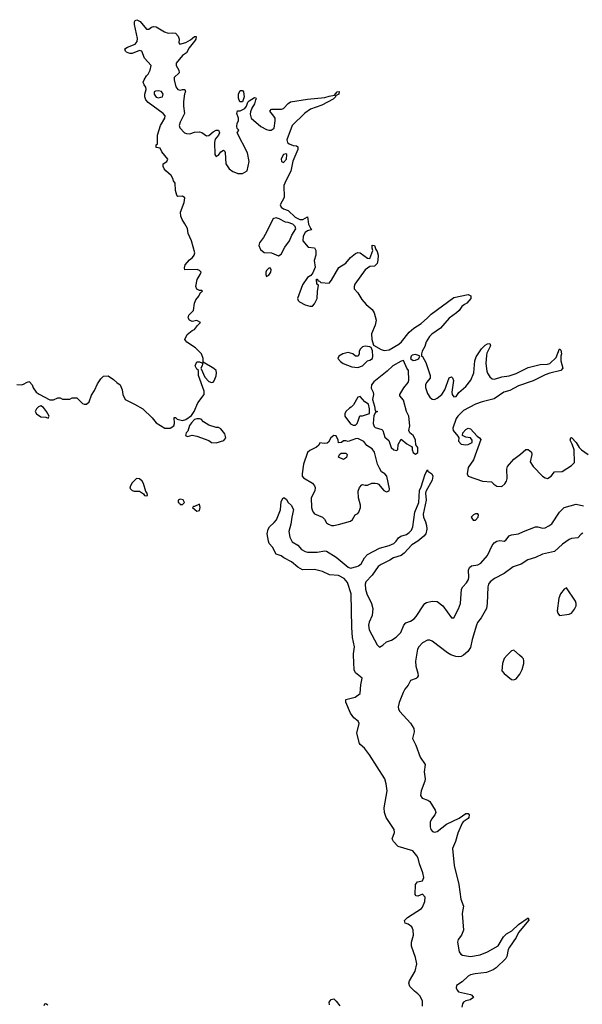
# Model space of a CAD drawing. Header units: inches. Extents: x 2396598 to 2566999, y 262085 to 451979.
# Tile 147 of 256: x 2471393 to 2476081, y 377093 to 385291. Entities that reach past the tile are written whole.
import ezdxf

# ---------------------------------------------------------------- set-up
doc = ezdxf.new("R2010")
doc.units = ezdxf.units.IN
doc.header["$MEASUREMENT"] = 0
doc.layers.add('C4377', color=7, linetype='Continuous')
doc.layers.add('C4378', color=7, linetype='Continuous')

msp = doc.modelspace()

# ---------------------------------------------------------------- linework, layer by layer
at = {"layer": 'C4377', "color": 5}
for points, elevation in [([(2474750, 377078), (2474750, 377119), (2474730, 377160.7), (2474710, 377181.6), (2474681.5, 377201.5), (2474642.2, 377242.2), (2474634.8, 377270), (2474640.2, 377290), (2474688.7, 377370), (2474700.7, 377430), (2474690, 377482.9), (2474657.1, 377577.1), (2474657.6, 377610), (2474672.7, 377670), (2474670.6, 377710), (2474658.9, 377738.9), (2474630, 377761.2), (2474603.7, 377770), (2474598.7, 377790), (2474624.7, 377815.3), (2474739.7, 377890), (2474750, 377903.1), (2474768, 377950), (2474770, 377986), (2474750, 378009.2), (2474710, 377993.2), (2474697.2, 377997.2), (2474687.8, 378007.8), (2474690, 378091.3), (2474707.5, 378112.5), (2474750, 378121), (2474758.7, 378150), (2474752.1, 378187.9), (2474724.1, 378264.1), (2474713.1, 378310), (2474702.3, 378330), (2474667.6, 378370), (2474547.2, 378407.2), (2474506, 378450), (2474495.5, 378470), (2474516.1, 378523.9), (2474511.8, 378550), (2474447.5, 378647.5), (2474432.6, 378690), (2474430.5, 378730), (2474454, 378870), (2474446.3, 378930), (2474435.8, 378970), (2474306.6, 379170), (2474265.3, 379225.3), (2474230, 379255.1), (2474224.7, 379264.7), (2474202.9, 379350), (2474222, 379430), (2474212.3, 379450), (2474177.5, 379477.5), (2474150, 379516), (2474109.6, 379610), (2474110, 379630.8), (2474188, 379650), (2474230, 379682), (2474234, 379754), (2474246.6, 379810), (2474192.1, 379852.1), (2474178.4, 379878.4), (2474173.7, 380000)], 20), ([(2474698.8, 380000), (2474689.4, 379950), (2474692.7, 379910), (2474710.2, 379850), (2474711.7, 379828.3), (2474705.7, 379814.3), (2474695.1, 379804.9), (2474649.1, 379790), (2474629.3, 379750), (2474602.9, 379717.1), (2474588.1, 379690), (2474553.9, 379606.1), (2474546.4, 379570), (2474549.5, 379550), (2474559, 379530), (2474650, 379433.4), (2474675.6, 379390), (2474679.2, 379360.8), (2474665.1, 379305.1), (2474693, 379250), (2474730.5, 379150), (2474771.5, 379090), (2474762.9, 379030), (2474770.2, 378970), (2474768.4, 378950), (2474738, 378870), (2474732, 378832), (2474745.5, 378810), (2474793.7, 378793.7), (2474810, 378782), (2474853.6, 378710), (2474860.8, 378690), (2474851.4, 378670), (2474824.2, 378635.8), (2474814, 378610), (2474812.5, 378570), (2474817.5, 378550), (2474831.9, 378531.9), (2474850, 378527.5), (2474870, 378532.5), (2474950, 378594.2), (2475055.7, 378644.3), (2475110, 378681.1), (2475130, 378681.6), (2475137.2, 378670), (2475136.3, 378650), (2475130, 378641.3), (2475087.2, 378612.8), (2475079.5, 378600.5), (2475042.7, 378517.3), (2475024.5, 378450), (2474998.9, 378390), (2475012.7, 378250), (2475051.7, 378090), (2475068, 377970), (2475090.3, 377910), (2475078.6, 377850), (2475090.3, 377709.7), (2475074, 377670), (2475046.7, 377633.3), (2475041.6, 377610), (2475054.4, 377530), (2475068, 377510), (2475083.5, 377503.5), (2475150, 377492.7), (2475230, 377504.1), (2475290, 377529.6), (2475378.9, 377581.1), (2475424.9, 377655.1), (2475450, 377681.4), (2475493.7, 377706.3), (2475550, 377757.3), (2475630, 377812.2), (2475633.8, 377793.8), (2475548, 377692), (2475528.4, 377650), (2475473, 377570), (2475462.1, 377550), (2475452.4, 377490), (2475444.2, 377475.8), (2475363.9, 377396.1), (2475339.1, 377380.9), (2475281.3, 377358.7), (2475188.1, 377348.1), (2475150, 377339), (2475130, 377328.5), (2475078.7, 377281.3), (2475033.1, 377250), (2475028.2, 377230), (2475037.4, 377210), (2475050, 377197.4), (2475150, 377174.9), (2475160.5, 377170), (2475172.7, 377150), (2475144.9, 377130), (2475110, 377121.1), (2475090, 377110.8), (2475082.1, 377097.9), (2475077.8, 377070)], 20), ([(2475091, 380000), (2475090, 379999.1), (2475070, 379989.1), (2475050, 379985.7), (2475027.8, 379987.8), (2474994.3, 380000)], 20), ([(2475455.1, 380000), (2475430, 379973.3), (2475415.8, 379930), (2475410.7, 379870.7), (2475430, 379846.8), (2475490, 379798.8), (2475510, 379794.8), (2475530, 379804), (2475559.3, 379840.7), (2475579.7, 379880.3), (2475592, 379930), (2475592.3, 379952.3), (2475589.2, 379969.2), (2475580.2, 379980.2), (2475557.7, 380000)], 40), ([(2471595.5, 377084.5), (2471602.5, 377097.5), (2471610, 377100.7), (2471626, 377090)], 20), ([(2473972.8, 377090), (2473971.8, 377110), (2473986.6, 377133.4), (2474010, 377137.6), (2474030, 377120.4), (2474059.7, 377079.7)], 20)]:
    msp.add_lwpolyline(points, dxfattribs=dict(at, elevation=elevation))
at = {"layer": 'C4378', "color": 5}
for points, elevation in [([(2471370, 382254), (2471410, 382252), (2471430, 382258), (2471450, 382271.3), (2471470, 382278), (2471475.3, 382275.3), (2471498, 382250), (2471506.4, 382226.4), (2471531.3, 382190), (2471553.7, 382173.7), (2471644.9, 382124.9), (2471673.6, 382126.4), (2471710, 382142), (2471730, 382142), (2471750, 382132), (2471810, 382132), (2471830, 382142), (2471870, 382142), (2471916.9, 382096.9), (2471930, 382091.3), (2471950, 382091), (2471971.4, 382108.6), (2471990, 382166), (2472015.6, 382204.4), (2472040.7, 382259.3), (2472070, 382302), (2472090, 382322), (2472130, 382324.7), (2472175.3, 382295.3), (2472202, 382270), (2472230.9, 382250.9), (2472246.8, 382210), (2472252, 382170), (2472272, 382130), (2472350, 382091), (2472418, 382050), (2472495.9, 381975.9), (2472530, 381936), (2472602, 381890), (2472646, 381890), (2472677.2, 381910), (2472682.7, 381930), (2472680.4, 381979.6), (2472690, 381978), (2472704.5, 381964.5), (2472750, 381954.9), (2472776.6, 381963.4), (2472823, 381997), (2472847.3, 382030), (2472878, 382102), (2472929, 382170), (2472930, 382198), (2472882.9, 382330), (2472882, 382370), (2472870, 382382), (2472855.3, 382410), (2472870, 382442), (2472890, 382442), (2472910, 382434), (2472918, 382438), (2472912, 382410), (2472902, 382390), (2472903.6, 382383.6), (2472935.6, 382315.6), (2472970, 382279.1), (2472990, 382270.7), (2473005.6, 382274.4), (2473014.5, 382285.5), (2473030, 382324.7), (2473033.3, 382350), (2473029.3, 382370), (2473010, 382386.6), (2472920.4, 382440.4), (2472922, 382470), (2472908.4, 382508.4), (2472858.6, 382558.6), (2472785.6, 382605.6), (2472769.3, 382629.3), (2472789.3, 382670), (2472830, 382702.8), (2472850, 382711.3), (2472873.6, 382746.4), (2472898, 382770), (2472870, 382788), (2472830, 382779), (2472809, 382790), (2472795.3, 382810), (2472802, 382830), (2472841.2, 382870), (2472849.6, 382930.4), (2472861.6, 382958.4), (2472885.2, 382990), (2472900.2, 383019.8), (2472915.3, 383030), (2472910, 383035.3), (2472890, 383035.3), (2472870, 383048.7), (2472860.9, 383070), (2472871.4, 383128.6), (2472897.2, 383170), (2472904, 383190), (2472890, 383204), (2472871.3, 383211.3), (2472770, 383209.3), (2472765.1, 383225.1), (2472772.7, 383250), (2472807.9, 383292.1), (2472832.7, 383310), (2472846, 383330), (2472851.5, 383350), (2472824.5, 383450), (2472796.9, 383510), (2472790, 383553.2), (2472770, 383592.7), (2472746.2, 383626.2), (2472734.3, 383654.3), (2472732.8, 383690), (2472763.7, 383770), (2472768.7, 383808.7), (2472750, 383822), (2472710, 383819), (2472701.2, 383830), (2472692.3, 383870), (2472688.7, 383930), (2472674, 383950), (2472668.7, 383970), (2472654.2, 383994.2), (2472610, 384034), (2472597.2, 384050), (2472589.2, 384070), (2472589, 384091), (2472618, 384110), (2472628, 384130), (2472578, 384190), (2472562, 384222), (2472530, 384226), (2472528.9, 384228.9), (2472529, 384250), (2472542, 384258), (2472541.2, 384330), (2472566, 384410), (2472602.7, 384470), (2472605.2, 384490), (2472589.3, 384510), (2472462.6, 384602.6), (2472444.8, 384624.8), (2472436.3, 384650), (2472436.3, 384670), (2472447.3, 384710), (2472443.7, 384730), (2472429.4, 384750), (2472422.7, 384770), (2472429.2, 384790), (2472450, 384824.7), (2472462.7, 384837.3), (2472479, 384870), (2472488, 384910), (2472432, 384972), (2472409.3, 385029.3), (2472390, 385036), (2472330, 385009), (2472310, 385009.2), (2472282, 385022), (2472274, 385030), (2472269.1, 385049.1), (2472290, 385062), (2472353.6, 385086.4), (2472372.7, 385110), (2472374.5, 385134.5), (2472349.3, 385250.7), (2472350, 385274), (2472355.3, 385284.7), (2472368.9, 385291.1), (2472395.9, 385275.9), (2472450, 385211.3), (2472470, 385211), (2472491.6, 385228.4), (2472506.6, 385233.4), (2472530, 385233), (2472598, 385190), (2472630, 385179.1), (2472670, 385182.8), (2472690, 385178), (2472713.8, 385153.8), (2472721.6, 385130), (2472718, 385098), (2472727.3, 385087.3), (2472777.4, 385102.6), (2472815.8, 385124.2), (2472850, 385151.8), (2472862, 385150), (2472859.5, 385130), (2472850, 385112.7), (2472804.4, 385055.6), (2472783.5, 385016.5), (2472750, 384993.2), (2472696, 384930), (2472696, 384910), (2472718.8, 384870), (2472721, 384850), (2472681, 384810), (2472680.7, 384790), (2472693.4, 384733.4), (2472710, 384711), (2472730, 384704.7), (2472750, 384711), (2472770, 384711), (2472774.8, 384690), (2472766.4, 384673.6), (2472758, 384610), (2472756.3, 384570), (2472766.8, 384510), (2472730, 384438), (2472722.8, 384410), (2472726, 384390), (2472766, 384350), (2472782.5, 384342.5), (2472810, 384340.7), (2472850, 384353.4), (2472890, 384357.3), (2472910.7, 384350.7), (2472950, 384322.8), (2472970, 384326), (2473003.5, 384356.5), (2473030, 384370.7), (2473050, 384371.3), (2473056.3, 384350), (2473050.6, 384330), (2473022.8, 384297.2), (2473015.5, 384270), (2473018, 384170), (2473030, 384152), (2473050, 384162), (2473068, 384190), (2473090, 384204.7), (2473099.8, 384199.8), (2473105.4, 384185.4), (2473111, 384090), (2473138, 384050), (2473170, 384026), (2473190, 384018), (2473210, 384011.3), (2473250, 384011.3), (2473288.4, 384031.6), (2473306, 384110), (2473290, 384184), (2473206, 384350), (2473218, 384370), (2473204.7, 384384.7), (2473202.7, 384402.7), (2473206, 384430), (2473216, 384450), (2473216, 384470), (2473202, 384510), (2473208.4, 384531.6), (2473230, 384532), (2473270, 384552), (2473282, 384570), (2473294.6, 384605.4), (2473304.7, 384615.3), (2473350, 384642), (2473359.6, 384639.6), (2473362, 384630), (2473356.9, 384623.1), (2473350.5, 384589.5), (2473326.4, 384553.6), (2473316.8, 384523.2), (2473314.4, 384505.6), (2473322.8, 384470), (2473401.2, 384401.2), (2473450, 384377.1), (2473470, 384370.6), (2473489.3, 384370.7), (2473511.8, 384388.2), (2473522.7, 384450), (2473520.9, 384470), (2473510, 384489), (2473476, 384530), (2473490, 384546.8), (2473574.3, 384545.7), (2473590, 384550.6), (2473630, 384594), (2473650, 384606.8), (2473790, 384630.5), (2473935.4, 384644.6), (2473970, 384655.8), (2474016.4, 384663.6), (2474038, 384690), (2474054.4, 384694.4), (2474050.7, 384670), (2474023.6, 384656.4), (2474024.7, 384650), (2474006, 384630), (2473910, 384578.3), (2473814.9, 384545.1), (2473768, 384512), (2473664.4, 384410), (2473617.3, 384290), (2473624, 384270), (2473637.5, 384257.5), (2473670, 384244), (2473699.8, 384239.8), (2473710, 384232), (2473710.7, 384210), (2473667.5, 384112.5), (2473652.7, 384030), (2473610.4, 383950), (2473594.4, 383910), (2473596, 383810), (2473562.8, 383750), (2473571.3, 383730), (2473590, 383716), (2473630, 383702.8), (2473686.9, 383646.9), (2473726.2, 383626.2), (2473752, 383628), (2473791.1, 383651.1), (2473800.5, 383590), (2473816.3, 383556.3), (2473824.7, 383550), (2473818, 383542), (2473790, 383533.2), (2473770, 383519), (2473754, 383490), (2473750.9, 383450.9), (2473796.9, 383396.9), (2473850, 383391.3), (2473860.7, 383370), (2473859.1, 383330), (2473847.5, 383287.5), (2473856, 383230), (2473835.3, 383184.7), (2473818.8, 383161.2), (2473790, 383144), (2473750, 383084), (2473706.4, 382970), (2473712.7, 382952.7), (2473723.1, 382943.1), (2473770, 382916.3), (2473810, 382906.8), (2473832.7, 382907.3), (2473850, 382924.7), (2473871.8, 382970), (2473872.9, 383027.1), (2473882, 383082), (2473869, 383090), (2473866, 383130), (2473874, 383130), (2473878, 383118), (2473890, 383114), (2473902, 383102), (2473970, 383098), (2473990, 383122), (2474052.9, 383227.1), (2474110, 383262.8), (2474148.2, 383311.8), (2474190, 383345.5), (2474210, 383354), (2474230.6, 383350.6), (2474290, 383304.7), (2474310, 383302), (2474335.3, 383370), (2474329, 383390), (2474330, 383414), (2474350, 383411), (2474358.8, 383378.8), (2474370, 383362), (2474380.7, 383330), (2474378, 383290), (2474370, 383262), (2474350, 383239), (2474310, 383235.3), (2474270, 383209.2), (2474184.9, 383090), (2474178.8, 383070), (2474181, 383050), (2474210, 383016), (2474242.3, 382962.3), (2474278.5, 382918.5), (2474330, 382877.1), (2474346.8, 382850), (2474362.8, 382790), (2474353.2, 382746.8), (2474325.4, 382674.6), (2474327.1, 382627.1), (2474342, 382582), (2474405.8, 382545.8), (2474430, 382537.3), (2474470, 382543.7), (2474550.6, 382589.4), (2474572.8, 382610), (2474638, 382690), (2474676.1, 382723.9), (2474737.1, 382762.9), (2474791.2, 382808.8), (2474820.1, 382839.9), (2475010, 382977.3), (2475130, 383002), (2475152.7, 382992.7), (2475150.8, 382970), (2475118.8, 382930), (2475099.3, 382920.7), (2475077.6, 382902.4), (2475054.9, 382870), (2475033, 382850), (2474970, 382806), (2474897.8, 382722.2), (2474827.6, 382672.4), (2474807.6, 382652.4), (2474780.3, 382610), (2474768.4, 382570), (2474747.4, 382530), (2474740.4, 382510), (2474742, 382490), (2474750, 382488.2), (2474778, 382438), (2474814.2, 382330), (2474812.7, 382307.3), (2474782.2, 382270), (2474773, 382250), (2474773, 382230), (2474790, 382178.4), (2474810, 382148.5), (2474830.3, 382130.3), (2474850, 382128.4), (2474870, 382138.9), (2474910, 382171.3), (2474935.2, 382210), (2474969.8, 382310.2), (2474990, 382318), (2474998, 382310), (2475006.9, 382286.9), (2474993.7, 382190), (2474996.5, 382170), (2475010, 382150.3), (2475030, 382154.3), (2475052.3, 382187.7), (2475110, 382238.5), (2475150.8, 382290), (2475176.5, 382350), (2475185.4, 382450), (2475196.4, 382483.6), (2475240.7, 382550), (2475270, 382580.4), (2475290, 382592.2), (2475310, 382594), (2475314.4, 382574.4), (2475285.9, 382514.1), (2475282.6, 382497.4), (2475278, 382430), (2475285.5, 382365.5), (2475289.4, 382349.4), (2475310, 382316.5), (2475330, 382300.9), (2475350, 382296.9), (2475410, 382317.6), (2475470, 382327.2), (2475530, 382346.5), (2475630, 382394), (2475730, 382419.7), (2475790, 382422.4), (2475810, 382428.9), (2475862.3, 382477.7), (2475890, 382550.8), (2475901, 382541), (2475906.8, 382510), (2475900.7, 382490), (2475902.4, 382450), (2475917.3, 382390), (2475901, 382370), (2475810, 382348.7), (2475770, 382334.8), (2475670, 382284.8), (2475550, 382243.8), (2475477.3, 382202.7), (2475426, 382190), (2475345.1, 382134.9), (2475244.9, 382110), (2475190.4, 382090), (2475090, 382036.8), (2475042.4, 381990), (2475028.7, 381970), (2475003, 381890), (2475004.9, 381870), (2475044.5, 381824.5), (2475051.3, 381810), (2475050, 381782), (2475070, 381756), (2475111.1, 381751.1), (2475130, 381754.8), (2475162, 381770), (2475164, 381790), (2475150, 381808.7), (2475110, 381814), (2475082, 381830), (2475084, 381850), (2475110, 381878.8), (2475129.6, 381890.4), (2475150, 381884), (2475203.4, 381823.4), (2475224.7, 381810), (2475235.3, 381795.3), (2475173.4, 381626.6), (2475130, 381564), (2475121.6, 381510), (2475130, 381491), (2475248.1, 381448.1), (2475324.7, 381444.7), (2475343.5, 381423.5), (2475367.9, 381407.9), (2475410, 381404.9), (2475434.5, 381425.5), (2475449.5, 381450), (2475453.3, 381470), (2475451.7, 381548.3), (2475456.2, 381570), (2475510, 381632.7), (2475566.3, 381673.7), (2475610, 381713.4), (2475630, 381713.4), (2475657.3, 381690), (2475660.7, 381670), (2475646, 381610), (2475670.8, 381570), (2475750, 381490.8), (2475770, 381477.3), (2475790, 381470.7), (2475821.2, 381490), (2475850, 381526.8), (2475914, 381530), (2475990, 381578.8), (2476015.6, 381604.4), (2476013.2, 381710), (2475997.2, 381757.2), (2475978, 381790), (2475986, 381810), (2475990, 381811.3), (2476030, 381771.3), (2476054.8, 381730), (2476074.8, 381710), (2476130, 381671.3)], 40), ([(2474173.7, 380000), (2474173.3, 380010), (2474181.3, 380070), (2474167.1, 380147.1), (2474160.7, 380230), (2474155, 380510), (2474123.9, 380603.9), (2474097.5, 380637.5), (2474050, 380664.6), (2473973.2, 380670), (2473915.8, 380695.8), (2473850, 380714.5), (2473749.9, 380709.9), (2473710, 380734.2), (2473658.7, 380778.7), (2473594, 380810), (2473570, 380826.4), (2473530, 380841.7), (2473498.4, 380898.4), (2473471.8, 380930), (2473464.5, 380950), (2473454.5, 381010), (2473464.2, 381050), (2473474.7, 381070), (2473514.4, 381105.6), (2473531.8, 381128.2), (2473564.8, 381210), (2473570, 381281), (2473587.8, 381310), (2473598, 381310), (2473617, 381297), (2473630.6, 381270.6), (2473654.8, 381250), (2473673.2, 381213.2), (2473659.6, 381150), (2473652.9, 381090), (2473633.9, 381030), (2473642.3, 380982.3), (2473664.3, 380944.3), (2473710, 380916.5), (2473741.3, 380881.3), (2473770, 380862.8), (2473790, 380857.7), (2473870, 380858.3), (2473935.5, 380870), (2473950, 380865.7), (2474030, 380815.3), (2474130, 380733.5), (2474150, 380725.5), (2474202.5, 380737.5), (2474216.7, 380743.3), (2474238.5, 380761.5), (2474266, 380810), (2474290, 380839.4), (2474390, 380890.2), (2474470, 380914.4), (2474509, 380931), (2474530.6, 380949.4), (2474550, 380978), (2474569.5, 380990), (2474615.6, 381004.4), (2474639.1, 381020.9), (2474658.1, 381041.9), (2474668.7, 381070), (2474685.6, 381190), (2474717.4, 381270), (2474723.5, 381370), (2474737.8, 381402.2), (2474770, 381506.8), (2474790, 381544.7), (2474793.1, 381533.1), (2474828, 381510), (2474835.2, 381490), (2474830, 381456), (2474777.2, 381362.8), (2474774.6, 381350), (2474780.8, 381290), (2474753.4, 381173.4), (2474756.5, 381150), (2474774.9, 381110), (2474781.2, 381081.2), (2474784.5, 381050), (2474777.8, 381010), (2474760.8, 380990), (2474710.8, 380950), (2474661.1, 380918.9), (2474595.1, 380850), (2474570, 380830.6), (2474508.2, 380811.8), (2474476.5, 380790), (2474404.2, 380755.8), (2474380.7, 380739.3), (2474330, 380665), (2474277.6, 380610), (2474270.1, 380590), (2474274.3, 380550), (2474285, 380510), (2474323.2, 380430), (2474333.8, 380390), (2474330.6, 380330), (2474305.8, 380274.2), (2474300.3, 380250), (2474304, 380210), (2474370, 380086.8), (2474390, 380066.8), (2474417.6, 380082.4), (2474450, 380110.7), (2474490, 380124.7), (2474530, 380150.7), (2474567.3, 380190), (2474594, 380250), (2474609.7, 380270), (2474650, 380282.6), (2474678.2, 380301.8), (2474696.7, 380323.3), (2474759.4, 380420.6), (2474768.6, 380431.4), (2474782.3, 380437.7), (2474830, 380449.4), (2474870, 380448.3), (2474919.1, 380410), (2474990, 380310.8), (2475010, 380310.8), (2475050, 380386), (2475065.5, 380430), (2475075.3, 380550), (2475083.8, 380570), (2475116.6, 380603.4), (2475131.1, 380630), (2475135.6, 380650), (2475132.4, 380707.6), (2475140.4, 380730), (2475156.5, 380743.5), (2475210, 380753.5), (2475233.8, 380766.2), (2475289.8, 380830), (2475330, 380914.6), (2475345.7, 380934.3), (2475368.2, 380950), (2475394.3, 380954.3), (2475430, 380950.5), (2475442.9, 380957.1), (2475470, 380992.9), (2475490, 381001.5), (2475550, 381009.1), (2475590, 381031.1), (2475690, 381067.4), (2475710, 381068.5), (2475750, 381056.5), (2475770, 381060.9), (2475802.5, 381077.5), (2475825.4, 381094.6), (2475890.9, 381190), (2475929.9, 381230.1), (2476030, 381257), (2476090, 381244.7)], 20), ([(2476083.7, 381016.3), (2476071.3, 381008.7), (2476044.2, 380975.8), (2475990, 380971.2), (2475970, 380963.4), (2475916.4, 380923.6), (2475850, 380862), (2475750, 380842.1), (2475690, 380812.3), (2475627.3, 380792.7), (2475570, 380756.6), (2475505.3, 380734.7), (2475430, 380680.4), (2475350, 380639.6), (2475313.4, 380610), (2475298.5, 380590), (2475292, 380570), (2475288.6, 380430), (2475282, 380390), (2475238.4, 380310), (2475208.6, 380271.4), (2475198, 380250), (2475162.4, 380130), (2475150, 380064.4), (2475126, 380030), (2475091, 380000)], 20), ([(2474994.3, 380000), (2474983.8, 380003.8), (2474958.4, 380018.4), (2474830, 380116), (2474810, 380124), (2474790, 380124), (2474750, 380103.9), (2474719.8, 380070), (2474708.2, 380050), (2474698.8, 380000)], 20), ([(2475557.7, 380000), (2475510, 380042), (2475490, 380037.2), (2475455.1, 380000)], 40)]:
    msp.add_lwpolyline(points, dxfattribs=dict(at, elevation=elevation))
at = {"layer": 'C4378', "color": 5, "elevation": 40}
for points in [[(2472550, 384699), (2472524, 384696), (2472512, 384690), (2472514, 384670), (2472530, 384644.9), (2472550, 384640.5), (2472570, 384645.5), (2472582, 384650), (2472589, 384670), (2472573.2, 384693.2)], [(2473250, 384606), (2473227.3, 384607.3), (2473216.4, 384636.4), (2473215.3, 384670), (2473230, 384702), (2473250, 384702), (2473258, 384690), (2473262, 384650)], [(2473610, 384174), (2473590, 384168), (2473572.7, 384132.7), (2473574, 384110), (2473590, 384102), (2473615.3, 384130), (2473618, 384170)], [(2473530, 383640.9), (2473510, 383637.2), (2473502.8, 383630), (2473453.1, 383526.9), (2473422.8, 383477.2), (2473390, 383434.5), (2473385.7, 383410), (2473398.4, 383378.4), (2473430, 383354), (2473490, 383351.3), (2473550, 383324.7), (2473570, 383338), (2473601.5, 383398.5), (2473641.2, 383450), (2473661.5, 383498.5), (2473693.2, 383550), (2473689, 383570), (2473668.7, 383590), (2473630, 383603.7), (2473606.3, 383606.3), (2473553.8, 383633.8)], [(2473482, 383222), (2473470, 383222), (2473450, 383202), (2473444.9, 383190), (2473442.8, 383170), (2473450, 383152), (2473470, 383164.7), (2473484, 383190), (2473488, 383208)], [(2474270, 382574), (2474250, 382568.7), (2474231.3, 382550), (2474222, 382530), (2474222, 382510), (2474214, 382490), (2474190, 382488.7), (2474168, 382510), (2474130, 382520.9), (2474084, 382510), (2474050.8, 382490), (2474042.8, 382470), (2474064.4, 382444.4), (2474088.2, 382428.2), (2474160.4, 382400.4), (2474210, 382395.5), (2474250, 382408), (2474290, 382452), (2474310, 382456), (2474332.7, 382470), (2474336, 382490), (2474333.2, 382533.2), (2474322, 382562), (2474310, 382568.7)], [(2474590, 382453.2), (2474570, 382449.4), (2474502, 382410), (2474454.6, 382365.4), (2474344, 382276), (2474324.2, 382250), (2474322.3, 382222.3), (2474337.3, 382190), (2474340.7, 382170), (2474331.3, 382130), (2474350, 382074), (2474354, 382034), (2474374, 382030), (2474358, 382022), (2474344.7, 381995.3), (2474337.4, 381930), (2474345.2, 381905.2), (2474355.8, 381895.8), (2474410, 381878), (2474418, 381870), (2474434.4, 381814.4), (2474467.1, 381787.1), (2474489, 381730), (2474510, 381710.4), (2474530, 381704.2), (2474542.7, 381710), (2474546.5, 381753.5), (2474570, 381798), (2474619.2, 381759.2), (2474657, 381737), (2474662, 381730), (2474661.7, 381710), (2474670, 381686.5), (2474690, 381673.1), (2474710, 381687.4), (2474710.5, 381730), (2474692.3, 381752.3), (2474690.7, 381789.3), (2474683.5, 381810), (2474670, 381828.5), (2474643.7, 381850), (2474634.5, 381870), (2474643.6, 381910), (2474633.8, 381990), (2474616.1, 382030), (2474590, 382122.7), (2474560.2, 382160.2), (2474559.3, 382170), (2474594, 382226), (2474629.6, 382270), (2474634.4, 382290), (2474633.1, 382370), (2474618.5, 382390)], [(2474690, 382502.4), (2474662.7, 382497.3), (2474654.6, 382490), (2474648.2, 382470), (2474670, 382454.3), (2474690, 382455.8), (2474710, 382465.5), (2474718.5, 382470), (2474726.6, 382490), (2474716.6, 382496.6)], [(2474230, 382153.2), (2474210, 382148), (2474175.3, 382084.7), (2474156, 382064), (2474142, 382058), (2474110, 382028.7), (2474100.7, 382010), (2474102.8, 381990), (2474150, 381926), (2474170, 381914.8), (2474190, 381916), (2474204, 381930), (2474214, 381950), (2474227.3, 381992.7), (2474250, 381992), (2474308, 382012), (2474308.7, 382050), (2474298, 382090), (2474269.3, 382109.3)], [(2471570, 382075.3), (2471550, 382068), (2471532, 382050), (2471522, 382030), (2471534, 382010), (2471570, 381984.7), (2471610, 381982), (2471630, 381974), (2471638, 381990), (2471615.3, 382030), (2471590, 382062)], [(2472870, 381969.2), (2472850, 381961.2), (2472824.1, 381935.9), (2472808.1, 381911.9), (2472794.4, 381865.6), (2472781, 381850), (2472774, 381830), (2472790, 381822), (2472830, 381831.3), (2472870, 381824.9), (2472967.5, 381787.5), (2472990.7, 381770.7), (2473030, 381768.2), (2473093.6, 381786.4), (2473111.5, 381808.5), (2473103.2, 381843.2), (2473070, 381884), (2473050, 381895.3), (2473030, 381895.3), (2472970, 381915.3), (2472923.2, 381943.2), (2472904, 381964), (2472890, 381969)], [(2474010, 381828), (2473984.7, 381810), (2473966, 381774), (2473954.8, 381765.2), (2473930, 381761.2), (2473892.7, 381767.3), (2473884.7, 381750), (2473867.1, 381732.9), (2473810, 381704.5), (2473790, 381686.6), (2473756.5, 381590), (2473745.2, 381510), (2473747.7, 381490), (2473756.9, 381476.9), (2473832.6, 381432.6), (2473850.2, 381410.2), (2473855.6, 381395.6), (2473851.3, 381368.7), (2473821.7, 381310), (2473824.9, 381230), (2473829.1, 381209.1), (2473839.3, 381190), (2473850, 381178), (2473916, 381150), (2473932.5, 381132.5), (2473950, 381101), (2473964.7, 381090), (2473990, 381080.5), (2474010, 381079.3), (2474050, 381088), (2474150, 381114.8), (2474165.2, 381130), (2474189.2, 381170), (2474210, 381181), (2474217.2, 381190), (2474231.3, 381228.7), (2474233, 381250), (2474214.8, 381310), (2474213, 381367), (2474224.5, 381395.5), (2474242.7, 381417.3), (2474250, 381421), (2474270, 381414.8), (2474290, 381414.8), (2474327.3, 381432.7), (2474353.2, 381433.2), (2474370.5, 381430.5), (2474383, 381423), (2474427.7, 381370), (2474450, 381359.1), (2474472.3, 381367.7), (2474474.8, 381385.2), (2474452.3, 381490), (2474434, 381510), (2474406.7, 381526.7), (2474390, 381556), (2474374.7, 381590), (2474347.7, 381690), (2474330, 381718), (2474285.3, 381745.3), (2474259.1, 381779.1), (2474210, 381803.7), (2474190, 381800.9), (2474130, 381778), (2474110, 381786), (2474090, 381786), (2474074, 381770), (2474048.4, 381768.4), (2474046, 381790), (2474030, 381826)], [(2474090, 381628), (2474048.4, 381648.4), (2474058, 381670), (2474070, 381682), (2474110, 381682), (2474122, 381670), (2474115.3, 381644.7)], [(2472364.7, 381470), (2472330, 381434), (2472314.8, 381410), (2472311.3, 381390), (2472330, 381371.3), (2472345.2, 381365.2), (2472390, 381364.7), (2472423.6, 381343.6), (2472434, 381330), (2472450, 381326), (2472458, 381330), (2472455.3, 381350), (2472443.1, 381363.1), (2472424, 381430), (2472413.2, 381450), (2472390, 381469)], [(2472730, 381298), (2472714, 381290), (2472714, 381270), (2472724.7, 381264.7), (2472730, 381254), (2472750, 381254), (2472766, 381270), (2472754.6, 381294.6)], [(2472890, 381258), (2472850, 381238), (2472842, 381238), (2472834, 381230), (2472870, 381198), (2472890, 381204.7), (2472897.2, 381230)], [(2475210, 381178), (2475190, 381178), (2475174, 381170), (2475154, 381150), (2475170, 381124.7), (2475190, 381124.7), (2475214, 381150), (2475215.3, 381170)], [(2475950, 380562), (2475930, 380549), (2475899.1, 380510), (2475883.8, 380476.2), (2475871, 380370), (2475876, 380350), (2475890, 380331.3), (2475970, 380341), (2475990, 380351), (2476015.5, 380384.5), (2476029, 380410), (2476029.2, 380430), (2476022.7, 380450)]]:
    msp.add_lwpolyline(points, close=True, dxfattribs=at)

doc.saveas('drawing.dxf')
